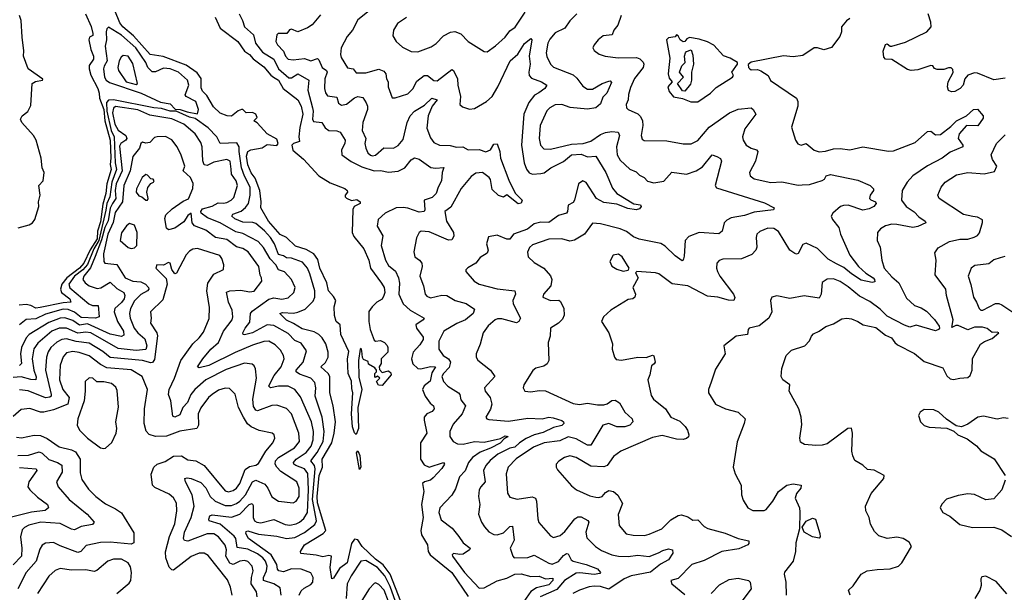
# Model space of a CAD drawing. Extents: x 1954678 to 2060275, y 904822 to 1016299.
# Tile 190 of 256: x 1969136 to 1975220, y 968303 to 971839. Entities that reach past the tile are written whole.
import ezdxf

# ---------------------------------------------------------------- set-up
doc = ezdxf.new("R2010")
doc.units = 0

msp = doc.modelspace()

# ---------------------------------------------------------------- linework, layer by layer
at = {"layer": '0CON20XD'}
for points in [[(1970342.5, 971855), (1970375, 971787.1), (1970483.1, 971705), (1970524.3, 971644.3), (1970555, 971625.3), (1970578.3, 971598.3), (1970645, 971547.5), (1970687.1, 971497.1), (1970704.6, 971484.6), (1970735.5, 971465), (1970764.2, 971414.2), (1970855, 971344.1), (1970875, 971305.6), (1970884.8, 971255), (1970866.8, 971173.2), (1970860.2, 971115), (1970863.8, 971086.2), (1970826.9, 971075), (1970817.3, 971065), (1970823.5, 971033.5), (1970888.9, 970978.9), (1970984.2, 970875), (1971055, 970831.8), (1971145, 970796), (1971158.6, 970785), (1971160.8, 970775), (1971146.7, 970755), (1971146.7, 970745), (1971155, 970736.7), (1971185, 970723.3), (1971219.3, 970729.3), (1971240, 970715), (1971240, 970705), (1971202.5, 970685), (1971193.9, 970666.1), (1971190, 970525), (1971200.3, 970500.3), (1971261.1, 970425), (1971292.7, 970355), (1971304, 970304), (1971371.5, 970211.5), (1971386.9, 970185), (1971391.2, 970155), (1971386.2, 970135), (1971375, 970112.5), (1971342.5, 970095), (1971313.6, 970066.4), (1971293.9, 970036.1), (1971293.3, 969975), (1971301.2, 969925), (1971325, 969860), (1971335, 969853.3), (1971365, 969857.5), (1971390, 969845), (1971407, 969827), (1971410, 969815), (1971410, 969785), (1971370, 969745), (1971370, 969715), (1971357.5, 969695), (1971358.3, 969678.3), (1971375, 969660), (1971415, 969670), (1971428.9, 969658.9), (1971430.8, 969645), (1971375, 969580), (1971351.7, 969581.7), (1971340, 969605), (1971360, 969625), (1971347, 969637), (1971335, 969630), (1971330, 969635), (1971330, 969655), (1971340, 969665), (1971340, 969675), (1971329.3, 969689.3), (1971291.7, 969711.7), (1971288.3, 969728.3), (1971260.7, 969740.7), (1971253.3, 969753.3), (1971250, 969795), (1971245, 969810), (1971240, 969805), (1971230, 969735), (1971232.1, 969632.1), (1971249.5, 969555), (1971225.4, 969444.6), (1971228.5, 969315), (1971215, 969277.5), (1971205, 969287.5), (1971192.2, 969325), (1971186.2, 969405), (1971194.3, 969535), (1971188.8, 969561.2), (1971185, 969607.5), (1971164.4, 969654.4), (1971160.9, 969745), (1971169.3, 969789.3), (1971119.2, 969895), (1971116.2, 969955), (1971091.2, 969975), (1971081.7, 970011.7), (1971078.9, 970065), (1971088.6, 970105), (1971075, 970130), (1971044.1, 970164.1), (1971033.6, 970215), (1970991.2, 970305), (1970978.4, 970358.4), (1970952.3, 970392.3), (1970905, 970420.8), (1970840.4, 970440.4), (1970785, 970494), (1970745, 970512.7), (1970672.9, 970595), (1970625, 970677.5), (1970628.6, 970715), (1970619.5, 970785), (1970589.8, 970859.8), (1970565, 970894.6), (1970545, 970943.8), (1970536.7, 970996.7), (1970544.8, 971025), (1970563.3, 971035), (1970633, 971047), (1970665, 971067.8), (1970725, 971062.7), (1970732.7, 971075), (1970725, 971101.6), (1970664.5, 971134.5), (1970602.1, 971202.1), (1970582.5, 971215), (1970603.1, 971235), (1970595.4, 971255), (1970575, 971266.7), (1970535, 971264.5), (1970515, 971284.3), (1970505.6, 971285.6), (1970485, 971276.4), (1970445, 971243.3), (1970418, 971245), (1970375, 971262.9), (1970332.2, 971302.2), (1970292.2, 971372.2), (1970265, 971398.7), (1970257.8, 971417.8), (1970256.7, 971476.7), (1970231.8, 971511.8), (1970165, 971557.9), (1970021.4, 971611.4), (1969942, 971625), (1969839.4, 971739.4), (1969772.7, 971795), (1969755, 971819.7), (1969692.5, 971975)], [(1969125.3, 970554.7), (1969195, 970573.3), (1969215.8, 970585), (1969230, 970605), (1969253.1, 970685), (1969252.5, 970715), (1969262.2, 970755), (1969253.6, 970815), (1969280, 970845), (1969287.1, 970895), (1969275.5, 970925), (1969267.8, 970985), (1969237.3, 971095), (1969221.1, 971125), (1969149.4, 971205), (1969141.4, 971225), (1969151.9, 971245), (1969186.7, 971273.3), (1969205, 971308.8), (1969211.8, 971445), (1969232.8, 971457.2), (1969277.5, 971465), (1969278, 971472), (1969187.4, 971535), (1969159.6, 971615), (1969162.2, 971647.7), (1969151.7, 971731.7), (1969144.3, 971835), (1969135.3, 971865)], [(1969541.8, 971875), (1969577.4, 971797.4), (1969587.8, 971755), (1969588.5, 971741.5), (1969568, 971732), (1969563.3, 971715), (1969574.8, 971655), (1969591.9, 971615), (1969592.1, 971595), (1969565, 971555.6), (1969565.2, 971535), (1969575, 971497.1), (1969617.9, 971415), (1969626, 971385)], [(1970490.8, 971875), (1970513.3, 971835), (1970524.6, 971795), (1970579.7, 971745), (1970592.5, 971695), (1970635, 971639.5), (1970705.3, 971595.3), (1970733.9, 971535), (1970799.5, 971479.5), (1970815, 971479.5), (1970855, 971505.5), (1970922.9, 971465), (1970915.6, 971405), (1970944.8, 971295), (1970948.9, 971275), (1970944.3, 971225), (1970950.8, 971210.8), (1971003.5, 971203.5), (1971022.2, 971172.2), (1971045, 971154.6), (1971095, 971152.7), (1971115.2, 971145.2), (1971145.9, 971095), (1971144.6, 971075), (1971123.8, 971035), (1971125.3, 971005), (1971183.2, 970963.2), (1971250.7, 970930.7), (1971325, 970906.3), (1971365, 970908.2), (1971415, 970898.2), (1971475, 970903.5), (1971515, 970924.3), (1971555, 970973.8), (1971575, 970986), (1971605, 970977.1), (1971676.1, 970926.1), (1971705, 970921.5), (1971756.2, 970926.2), (1971746.8, 970895), (1971742.3, 970845), (1971721.1, 970805), (1971709.1, 970765), (1971685, 970742), (1971635.6, 970724.4), (1971639.4, 970665), (1971635, 970654), (1971605, 970651.3), (1971535, 970675.9), (1971505, 970679.8)], [(1970995, 971868.8), (1970942.7, 971807.3), (1970915, 971788.5), (1970855, 971764.5), (1970815, 971781.1), (1970802.9, 971777.1), (1970785.5, 971754.5), (1970733.3, 971755), (1970724.3, 971745), (1970718.9, 971705), (1970727.8, 971685), (1970765, 971645.6), (1970778.4, 971615), (1970795, 971595.4), (1970825, 971590.5), (1970895, 971599.6), (1970935, 971584.5), (1970975, 971598.8), (1970985, 971591.2), (1971003.7, 971545), (1971031.4, 971525), (1971034.8, 971514.8)], [(1971294.3, 971895), (1971225, 971837.8), (1971192.9, 971775), (1971158.5, 971735), (1971121.2, 971665), (1971117.9, 971625), (1971122.5, 971605), (1971161.1, 971541.1), (1971195.5, 971535.5), (1971215, 971511.4), (1971275, 971510.5), (1971355, 971533.1), (1971385, 971521.9), (1971397.3, 971505), (1971401.8, 971475), (1971412.7, 971455), (1971412.2, 971425), (1971437.3, 971357.3), (1971455, 971355.8), (1971535, 971382.5)], [(1971525, 971853.3), (1971469.2, 971815), (1971444.6, 971775.4), (1971440.7, 971740.7), (1971462.5, 971705), (1971500.6, 971670.6), (1971555, 971642.5), (1971595, 971641.9), (1971678.3, 971671.7), (1971708.2, 971691.8), (1971755, 971740), (1971796.8, 971763.2), (1971825, 971767.1), (1971862.2, 971752.2), (1971907.5, 971705), (1972005, 971644), (1972025, 971640), (1972075, 971677.1), (1972135, 971732.2), (1972165, 971770.9), (1972196.4, 971793.6), (1972258.7, 971885)], [(1972578.9, 971875), (1972535, 971831.5), (1972505, 971787.5), (1972445, 971758.2), (1972411.3, 971718.7), (1972400, 971695), (1972388.4, 971635), (1972392.7, 971612.7), (1972415.3, 971565.3), (1972435, 971546.7), (1972555, 971498.1), (1972578.5, 971478.5), (1972615, 971428.1), (1972645, 971410.5), (1972675, 971409.6), (1972735, 971445.8), (1972775, 971459.6), (1972785, 971461.9), (1972791.5, 971451.5), (1972763.6, 971386.4), (1972738.9, 971361.1), (1972725, 971319.2), (1972694.9, 971295.1), (1972645, 971287.2), (1972537.8, 971297.8), (1972485, 971315.2), (1972445, 971313.6), (1972410.5, 971295), (1972393.1, 971276.9), (1972350.8, 971185), (1972346, 971106), (1972354.6, 971065), (1972375, 971041.5), (1972415, 971039.6), (1972545, 971070.6), (1972618, 971075), (1972665, 971089.7), (1972725, 971130), (1972755, 971143.1), (1972795, 971148.4), (1972834, 971144), (1972841.8, 971125), (1972822.8, 971055), (1972827.9, 971005), (1972845, 970971.4), (1972905, 970916.9), (1972945, 970899.1), (1972965, 970880), (1972994.5, 970864.5), (1973015, 970842.2), (1973055, 970831.5), (1973115, 970841.4), (1973165, 970898.5), (1973255, 970886.2), (1973315, 970905.3), (1973355, 970930.9), (1973415, 971003.8), (1973444.3, 970994.3), (1973465, 970981.4), (1973472.2, 970965), (1973432.9, 970815), (1973440.4, 970800.4), (1973738.3, 970708.3), (1973797.3, 970677.3), (1973793.8, 970665), (1973675, 970650.9), (1973615, 970629.1), (1973532.5, 970615), (1973505, 970600.9), (1973489.5, 970585), (1973477.2, 970532.8), (1973455, 970516.9), (1973335, 970526), (1973269.5, 970500.5), (1973247.9, 970475), (1973241.7, 970378.3), (1973235.6, 970354.4), (1973229.2, 970350.8), (1973185, 970381.8), (1973125, 970441.2), (1973097.7, 970457.7), (1972963.3, 970483.3), (1972928.2, 970498.2), (1972885, 970531.4), (1972845, 970547.1), (1972725, 970578.6), (1972675, 970582.5), (1972625.8, 970514.2), (1972563.3, 970476.7), (1972535, 970472.1), (1972485, 970486.4), (1972405, 970483.3), (1972305, 970448.8), (1972285, 970431.4), (1972273.2, 970403.2), (1972276.9, 970375), (1972315, 970340.4), (1972374, 970305), (1972415, 970258), (1972424.3, 970235), (1972416.9, 970195), (1972372.9, 970145), (1972368, 970125), (1972415, 970105.7), (1972468, 970108), (1972478.3, 970098.3), (1972498.6, 970055), (1972499.1, 970015), (1972490.2, 969989.8), (1972465, 969964.4), (1972415.8, 969934.2), (1972414.4, 969885), (1972400.4, 969845), (1972406.2, 969735), (1972395, 969713.3), (1972375, 969698.8), (1972325, 969688), (1972306.6, 969673.4), (1972250.8, 969585), (1972246.2, 969565), (1972255.9, 969545.9), (1972295, 969540), (1972345, 969549.4), (1972385, 969546.9), (1972555, 969468.5), (1972595, 969462.3), (1972645, 969471.5), (1972705, 969460.2), (1972745, 969461.6), (1972765, 969466.8), (1972795, 969487.5), (1972815, 969490), (1972842.4, 969472.4), (1972875.5, 969415.5), (1972921.1, 969375), (1972924.6, 969355), (1972906.2, 969335), (1972875, 969324.8), (1972825.6, 969325.6), (1972775, 969345.2), (1972739.2, 969335), (1972665, 969211.2), (1972645, 969212.5), (1972575, 969250.8), (1972525, 969263.7), (1972472.2, 969237.8), (1972375.7, 969225.7), (1972311.2, 969198.8), (1972203.5, 969126.5), (1972153.9, 969075), (1972142.5, 969035), (1972150.6, 968915), (1972165, 968890), (1972208.7, 968878.7), (1972302.4, 968892.4), (1972322.5, 968885), (1972329.6, 968865), (1972336.8, 968756.8), (1972343.3, 968733.3), (1972415, 968650.8), (1972435, 968641.8), (1972475, 968652.7), (1972505, 968677.7), (1972565, 968756.7), (1972585, 968768.4), (1972605, 968768.2), (1972645.5, 968745.5), (1972651.4, 968735), (1972633.8, 968675), (1972640, 968640), (1972694.4, 968585), (1972731.5, 968561.5), (1972795.4, 968534.6), (1972835, 968526.3), (1972895.8, 968524.2), (1972955, 968532.4), (1973024.7, 968524.7), (1973082.8, 968547.2), (1973108.7, 968561.3), (1973145, 968570.4), (1973169.5, 968565), (1973172.2, 968545), (1973145, 968503.3), (1973095, 968476.5), (1973032.5, 968427.5), (1972914.4, 968405), (1972870.5, 968385), (1972775, 968322.3), (1972725, 968338.1), (1972685, 968340.8), (1972655, 968336.8), (1972595, 968316.1), (1972553.3, 968295)], [(1972852.2, 971865), (1972831.9, 971805), (1972807.1, 971775), (1972795.6, 971745), (1972740, 971740), (1972710, 971715), (1972686, 971685), (1972678, 971665), (1972685, 971650), (1972717, 971627), (1972753.2, 971613.2), (1972834, 971604), (1972945.9, 971605.9), (1972968.1, 971598.1), (1972988, 971578), (1972992.4, 971565), (1972988.1, 971545), (1972935, 971475.6), (1972909.6, 971420.4), (1972897.5, 971377.5), (1972895.6, 971345), (1972883.1, 971315), (1972885.7, 971295), (1972895, 971285.7), (1972955, 971257.5), (1972972.5, 971242.5), (1972984.2, 971215), (1972986.7, 971185), (1972976.4, 971125), (1972982.1, 971102.1), (1972995, 971092.5), (1973135, 971091.1), (1973235, 971073.6), (1973285, 971071.8), (1973325, 971093.8), (1973396.2, 971175), (1973520.6, 971265), (1973575, 971286.2), (1973655, 971294.4), (1973668.1, 971285), (1973684.2, 971255), (1973615.5, 971165), (1973602.7, 971115), (1973606.7, 971095), (1973624.4, 971065), (1973655.3, 971045.3), (1973687.5, 971035), (1973697.1, 971025), (1973682.7, 970965), (1973645.8, 970895), (1973648.8, 970875), (1973675, 970857.5), (1973776.4, 970833.6), (1973845, 970837.9), (1973945, 970817.5), (1973971.5, 970818.5), (1974015, 970821.1), (1974094.7, 970845.3), (1974109.4, 970855), (1974118.6, 970875), (1974145, 970882.5), (1974315, 970848.3), (1974390.9, 970815), (1974412.3, 970795), (1974412.1, 970785), (1974391.4, 970755), (1974387.5, 970735), (1974395, 970726), (1974424.7, 970714.7), (1974427.7, 970705), (1974413.2, 970685), (1974385, 970670.8), (1974345, 970664), (1974255, 970693.8), (1974225, 970692.7), (1974207.5, 970685), (1974160, 970645), (1974150.8, 970625), (1974158.8, 970605), (1974196.7, 970556.7), (1974207.5, 970515), (1974264.6, 970385), (1974319.6, 970315), (1974363.6, 970273.6), (1974410.3, 970245), (1974418.4, 970235), (1974419.7, 970220.3), (1974402.9, 970217.1), (1974335, 970231.3), (1974275, 970269.5), (1974228.4, 970308.4), (1974182.1, 970332.1), (1974130.7, 970360.7), (1974065.8, 970425.8), (1973995, 970459.1), (1973975, 970450.8), (1973945, 970396), (1973935, 970391.4), (1973925, 970395.6), (1973894.6, 970415), (1973825, 970531.5), (1973795, 970548.9), (1973757.8, 970552.2), (1973709.4, 970530.6), (1973690.6, 970515), (1973685.7, 970495), (1973691.4, 970435), (1973684.3, 970415), (1973660.6, 970389.4), (1973595, 970362.1), (1973479.4, 970360.6), (1973458.3, 970351.7), (1973443.5, 970336.5), (1973441.1, 970305), (1973446.7, 970285), (1973461.8, 970255), (1973547.2, 970145), (1973555.4, 970124.6), (1973548.8, 970105), (1973515, 970106.6), (1973450, 970125), (1973385, 970131.2), (1973265, 970195.4), (1973167.4, 970207.4)], [(1975225, 971479.2), (1975155, 971467.8), (1975055, 971509.4), (1975035, 971510.5), (1974993.3, 971496.7), (1974976.1, 971473.9), (1974965.8, 971435.8), (1974946, 971415), (1974913.2, 971396.8), (1974893.2, 971393.2), (1974875, 971401.2), (1974868.1, 971425), (1974871.9, 971455), (1974903.9, 971513.9), (1974901.7, 971531.7), (1974891.7, 971541.7), (1974875, 971542), (1974845, 971530.8), (1974805, 971531.1), (1974788.8, 971538.8), (1974777.5, 971555), (1974765.9, 971555.9), (1974685, 971528.8), (1974645, 971526.2), (1974622.3, 971532.3), (1974525, 971593.3), (1974485, 971596.2), (1974475, 971607.5), (1974471.1, 971645), (1974485, 971686.2), (1974495, 971690), (1974515, 971676.7), (1974525, 971676.7), (1974609.5, 971700.5), (1974740, 971765), (1974767.1, 971795), (1974765.6, 971825), (1974749.4, 971875)], [(1974265, 971847.5), (1974245, 971832.5), (1974214, 971796), (1974213.3, 971765), (1974203.6, 971736.4), (1974151.7, 971668.3), (1974105, 971653.3), (1974065, 971665.8), (1974045, 971665.6), (1973975, 971617.5), (1973915, 971610.8), (1973855.8, 971615.8), (1973655, 971578), (1973637, 971563), (1973638.8, 971545), (1973646.7, 971535), (1973655, 971530), (1973695, 971531.2), (1973715, 971523.8), (1973760, 971495), (1973775, 971463.8), (1973935, 971353.8), (1973942.9, 971335), (1973944.2, 971305.8), (1973904.2, 971175), (1973929.4, 971095), (1973943, 971073), (1973965, 971063.8), (1973995, 971075.5), (1974045, 971034.4), (1974075, 971024.2), (1974115, 971027.1), (1974165, 971042.5), (1974205.4, 971044.6), (1974265, 971035.6), (1974346.3, 971053.7), (1974505, 971026.7), (1974535, 971028.5), (1974669.4, 971080.6), (1974745, 971149.4), (1974765, 971150.8), (1974795, 971128.5), (1974825, 971131.2), (1974889.9, 971180.1), (1974924.4, 971215), (1974985, 971244.6), (1975030, 971285), (1975055, 971287.1), (1975090, 971245), (1975089.7, 971230.3), (1975055.2, 971184.8), (1974985, 971185.3), (1974941.6, 971135), (1974934.6, 971105), (1974964.2, 971065), (1974963.8, 971055), (1974885, 971020.9), (1974835, 970984.1), (1974745, 970936.8), (1974654.6, 970875), (1974618.8, 970835), (1974587.5, 970785), (1974584, 970725), (1974613.8, 970685), (1974663.1, 970653.1), (1974692.3, 970622.3), (1974730, 970595), (1974734.2, 970585), (1974685, 970561.9), (1974655, 970555.7), (1974554.7, 970575.3), (1974524.1, 970575.9), (1974485, 970566.4), (1974455, 970548.1), (1974435.6, 970525), (1974434.4, 970475), (1974452.5, 970435), (1974462.7, 970355), (1974477.8, 970305), (1974525, 970250.8), (1974568.8, 970215), (1974615, 970119.5), (1974664.3, 970074.3), (1974705, 970060), (1974738.6, 970038.6), (1974788.5, 969988.5), (1974817.5, 969947.5), (1974820, 969935), (1974813.5, 969925), (1974795, 969917.3), (1974675, 969952.1), (1974635, 969940.8), (1974602.9, 969952.9), (1974495, 970009.2), (1974451.7, 970051.7), (1974389.3, 970099.3), (1974325, 970131.7), (1974255, 970190.4), (1974205, 970222.5), (1974165, 970239.4), (1974125, 970237.8), (1974094.6, 970215.4), (1974087.9, 970145), (1974075, 970120), (1973983.6, 970133.6), (1973895, 970116.7), (1973815, 970134.3), (1973783.8, 970125), (1973774.3, 970105), (1973783.5, 970035), (1973765, 969996.9), (1973705, 969948.5), (1973643.8, 969935), (1973636.2, 969925), (1973632.5, 969895), (1973562.5, 969885), (1973486.7, 969825), (1973494, 969775), (1973435, 969680), (1973409.3, 969600.7), (1973391.4, 969555), (1973392.5, 969535), (1973434.2, 969465), (1973496.2, 969436.2), (1973575.4, 969415.4), (1973617.5, 969375), (1973612.5, 969345), (1973568.3, 969231.7), (1973544, 969075), (1973556.9, 969035), (1973593.3, 968965), (1973595.6, 968905), (1973605, 968872.5), (1973634.2, 968825), (1973665, 968807.5), (1973735, 968807.3), (1973748.2, 968815), (1973788.5, 968865), (1973825, 968925.6), (1973875, 968964.3), (1973915, 968973.6), (1973963.8, 968963.8), (1973962.5, 968945), (1973935, 968912), (1973927.5, 968885), (1973953.9, 968823.9), (1973956.9, 968796.9), (1973954.8, 968694.8), (1973931.3, 968608.7), (1973928.5, 968555), (1973914.6, 968495.4), (1973862.4, 968427.6), (1973858.6, 968415), (1973869.4, 968365), (1973871.1, 968285)], [(1970235, 971258.8), (1970239.7, 971285), (1970224.2, 971334.2), (1970164.8, 971364.8), (1970158.2, 971375), (1970181.4, 971435), (1970173.3, 971465), (1970116.2, 971515), (1970065, 971536.7), (1970025, 971540), (1969975, 971517.5), (1969955, 971517.1), (1969926.9, 971545), (1969915.9, 971575), (1969852.9, 971665), (1969765, 971743.3), (1969685, 971793.8), (1969675, 971783.3), (1969670, 971765), (1969672.5, 971715), (1969663.4, 971676.6), (1969675.5, 971584.5), (1969656.7, 971553.3), (1969653, 971535), (1969659.7, 971485), (1969669.2, 971465), (1969691.5, 971451.5), (1969885.3, 971385), (1970005, 971330), (1970065, 971319.2), (1970096.8, 971286.8), (1970127.5, 971285), (1970169.7, 971269.7), (1970235, 971258.8)], [(1973325, 971331.4), (1973405, 971385.8), (1973440, 971420), (1973540, 971485), (1973546.7, 971495), (1973536.7, 971515), (1973570, 971565), (1973570, 971575), (1973525, 971602), (1973485, 971616.2), (1973425, 971681.2), (1973385, 971702.5), (1973335, 971720), (1973275, 971730), (1973258.3, 971721.7), (1973246.2, 971703.8), (1973235, 971702), (1973216.2, 971715), (1973205, 971740), (1973195, 971746.7), (1973185.9, 971734.1), (1973145, 971728.1), (1973133.1, 971715), (1973152.1, 971602.1), (1973142, 971505), (1973149.3, 971479.3), (1973167.5, 971455), (1973141.2, 971425), (1973149.2, 971395), (1973175, 971363.8), (1973231.7, 971351.7), (1973282.4, 971332.4), (1973325, 971331.4)], [(1971535, 971382.5), (1971565, 971413.1), (1971590.4, 971459.6), (1971635, 971493.8), (1971655, 971494.7), (1971694.8, 971464.8), (1971715, 971462.4), (1971805, 971531.1), (1971816.1, 971526.1), (1971841.1, 971475), (1971843.4, 971435), (1971860, 971365), (1971856, 971315), (1971870.9, 971300.9), (1971915, 971287.1), (1971945, 971290), (1972020.8, 971335), (1972054.5, 971365), (1972090, 971425), (1972166.2, 971585), (1972213.8, 971626.2), (1972255, 971691.9), (1972295, 971723.3), (1972300, 971715), (1972284.2, 971614.2), (1972289.7, 971565), (1972280.9, 971515), (1972283.8, 971495), (1972298.2, 971478.2), (1972360, 971455), (1972392, 971435), (1972381.4, 971415), (1972343.2, 971386.8), (1972317.3, 971372.7), (1972281.8, 971328.2), (1972250.8, 971255), (1972236.5, 971065), (1972252, 970955), (1972266.3, 970916.3), (1972284.3, 970894.3), (1972303.8, 970885), (1972355, 970888.8), (1972375.6, 970894.4), (1972418.2, 970925), (1972495, 970964.3), (1972545, 971004.8), (1972605, 971009.6), (1972645, 970992.5), (1972695, 970996.7), (1972758.2, 970895), (1972799.3, 970799.3), (1972825, 970765.7), (1972931.4, 970701.4), (1972970.8, 970695), (1972975.6, 970685), (1972965, 970671.5), (1972945, 970665.5), (1972893, 970673), (1972825, 970699.2), (1972745, 970709.5), (1972700, 970735), (1972635, 970834.2), (1972615, 970844.4), (1972588.5, 970825), (1972564.7, 970725), (1972555, 970710.7), (1972525.3, 970694.7), (1972520.5, 970655), (1972514, 970645), (1972465, 970629.3), (1972405, 970587.5), (1972355, 970589.7), (1972315, 970579.3), (1972272.9, 970545), (1972186.9, 970515), (1972165, 970484.7), (1972145, 970484.7), (1972085, 970507.8), (1972031.7, 970498.3), (1972020.9, 970455), (1972030.6, 970415), (1972023.6, 970396.4), (1971980.3, 970369.7), (1971955, 970335.6), (1971905, 970307.5), (1971893.3, 970295), (1971893.3, 970285), (1971942.9, 970225), (1971975, 970205.6), (1972085, 970176.7), (1972194.4, 970164.4), (1972199.1, 970145), (1972182.1, 970105), (1972185.6, 970085), (1972229.2, 969995), (1972219.2, 969975), (1972205, 969967.1), (1972115, 969991.6), (1972087.8, 969992.2), (1972073.9, 969986.1), (1972030.9, 969949.1), (1972000, 969905), (1971981.1, 969835), (1971955.6, 969775), (1971955.7, 969755), (1971966.3, 969736.3), (1972045, 969674.4), (1972072, 969635), (1972008.2, 969565), (1972011.2, 969545), (1972041.8, 969505), (1972053.6, 969465), (1972045.4, 969434.6), (1972016, 969385), (1972021.2, 969375), (1972035, 969370.6), (1972155, 969360), (1972275, 969377.4), (1972365, 969374.2), (1972405, 969383.5), (1972431.4, 969381.4), (1972485, 969363.7), (1972496.7, 969355), (1972498, 969345), (1972485, 969333.5), (1972435, 969320), (1972369.6, 969289.6), (1972315.4, 969274.6), (1972265, 969251.7), (1972223.4, 969226.6), (1972195, 969199.8), (1972165, 969192.7), (1972091.1, 969155), (1972043.3, 969116.7), (1972015.3, 969085), (1972002.2, 969055), (1972012.7, 968985), (1971984.5, 968955), (1971974.6, 968935), (1971970.4, 968895), (1971978.2, 968845), (1971970.5, 968785), (1971989.4, 968735), (1972007.4, 968707.4), (1972035, 968676.9), (1972065, 968660.5), (1972085, 968657.3), (1972125, 968671.1), (1972165, 968708.8), (1972181.4, 968711.4), (1972190.5, 968625), (1972167.3, 968575), (1972181.9, 968525), (1972191.2, 968515), (1972275, 968517.7), (1972315, 968531.5), (1972405, 968482.3), (1972425, 968477.5), (1972465, 968493.9), (1972495, 968529.2), (1972515, 968542.3), (1972525, 968541.1), (1972544, 968504), (1972555.8, 968495), (1972635.5, 968475.5), (1972705, 968446.9), (1972724.2, 968425), (1972721.2, 968418.8), (1972685, 968412.7), (1972596.6, 968423.4), (1972575, 968420.2), (1972501.1, 968375), (1972455, 968319.8), (1972351.4, 968275)], [(1969855, 971438.9), (1969864.4, 971445), (1969835, 971568.9), (1969805, 971613.2), (1969775, 971618.9), (1969762, 971608), (1969751.1, 971585), (1969742.9, 971545), (1969746.3, 971525), (1969793.8, 971455), (1969855, 971438.9)], [(1973245, 971397.5), (1973230.7, 971400.7), (1973200, 971445), (1973237.5, 971485), (1973212.5, 971515), (1973227.5, 971555), (1973246.7, 971575), (1973244.2, 971615), (1973250, 971635), (1973256.7, 971643.3), (1973285, 971652.5), (1973295, 971620), (1973300, 971565), (1973285.8, 971515), (1973287.5, 971465), (1973279.7, 971440.3), (1973245, 971397.5)], [(1971034.8, 971514.8), (1971021.3, 971475), (1971018.9, 971415), (1971025, 971386.7), (1971038.3, 971368.3), (1971095, 971360), (1971105, 971324.4), (1971125, 971311.5), (1971155, 971316.8), (1971205, 971355.9), (1971225, 971364.2), (1971255, 971358.2), (1971276.8, 971325), (1971285.2, 971305), (1971285.3, 971285), (1971255.4, 971205), (1971251.8, 971155), (1971274.6, 971105), (1971268.9, 971075), (1971274.4, 971045), (1971287.7, 971017.7), (1971303.3, 971003.3), (1971315, 970998.5), (1971335, 971002.3), (1971385, 971048.2), (1971445, 971045.4), (1971475, 971062.5), (1971505, 971100), (1971529.8, 971205), (1971548.6, 971245), (1971575, 971274.6), (1971637.7, 971312.3), (1971683.3, 971355), (1971715.7, 971345), (1971685.2, 971304.8), (1971660.3, 971245), (1971651.3, 971168.7), (1971675, 971109.1), (1971695, 971081.5), (1971728.8, 971065), (1971795, 971061.4), (1971835, 971052.3), (1971874.7, 971054.7), (1971906.2, 971035), (1971975, 971037.3), (1972015, 971023.9), (1972045, 971035.6), (1972065, 971070.6), (1972085, 971072.5), (1972103.1, 971025), (1972107.1, 970985), (1972157.4, 970847.4), (1972197.4, 970767.4), (1972241.2, 970725), (1972235, 970706.7), (1972215, 970701.2), (1972145, 970757.5), (1972125, 970743.3), (1972095, 970754.3), (1972055, 970791.2), (1972045, 970852.5), (1972035.8, 970865), (1971996.2, 970896.2), (1971955, 970892.2), (1971925, 970870.8), (1971862.7, 970797.3), (1971799, 970681), (1971762.1, 970655), (1971772.7, 970595), (1971816.1, 970525), (1971817.9, 970502.1), (1971805, 970478.9), (1971785, 970477.6), (1971665, 970528.9), (1971615.7, 970534.3), (1971604, 970525), (1971587.9, 970492.1), (1971571.5, 970405), (1971577.5, 970375), (1971605.6, 970355), (1971621.2, 970335), (1971622.9, 970315), (1971607.5, 970255), (1971630.8, 970195), (1971640.6, 970145), (1971650.9, 970130.9), (1971675, 970121.1), (1971745, 970137.7), (1971775, 970135.4), (1971826, 970106), (1971895, 970085.6), (1971945, 970052.5), (1971937.1, 970025), (1971889.6, 969985), (1971837.5, 969962.5), (1971755.7, 969915), (1971725.7, 969854.3), (1971724.7, 969804.7), (1971753.2, 969765), (1971785.4, 969745), (1971797.2, 969725), (1971789.6, 969690.4), (1971754.1, 969655), (1971743.8, 969635), (1971754.8, 969604.8), (1971780.9, 969575), (1971847.1, 969535), (1971855.7, 969525), (1971862.1, 969492.1), (1971889.5, 969455), (1971870, 969405), (1971815, 969341.5), (1971793.7, 969295), (1971794.1, 969265), (1971814.8, 969234.8), (1971840.5, 969220.5), (1971875, 969218.3), (1971945.8, 969234.2), (1972005, 969230.2), (1972107.5, 969252.5), (1972135, 969268.8), (1972153.8, 969265), (1972128.6, 969251.4), (1972105, 969224.3), (1972045, 969192.6), (1971981.7, 969168.3), (1971933.9, 969135), (1971908.2, 969105), (1971887.4, 969052.6), (1971853.3, 969016.7), (1971828.3, 968941.7), (1971806.7, 968903.3), (1971731.1, 968825), (1971724.7, 968795), (1971740.1, 968750.1), (1971808.4, 968698.4), (1971848.1, 968648.1), (1971875, 968609.1), (1971920, 968575), (1971914.2, 968565), (1971875, 968538.8), (1971855, 968535.4), (1971816.9, 968543.1), (1971807.5, 968535), (1971810.6, 968525), (1971885, 968424.5), (1971975, 968328.2), (1972005, 968329.5), (1972085, 968374.4), (1972145, 968390.4), (1972195, 968414.8), (1972235, 968417.2), (1972295, 968400.8), (1972345, 968402.1), (1972385, 968385.2), (1972430.7, 968390.7), (1972430.9, 968375), (1972405, 968348.4), (1972329.7, 968330.3), (1972293.1, 968306.9), (1972249.8, 968245)], [(1969626, 971385), (1969627.8, 971355), (1969654.9, 971285), (1969662.4, 971215), (1969695, 971094.6), (1969699.7, 970985), (1969695.2, 970945), (1969700.7, 970915), (1969673.3, 970825), (1969667.9, 970765), (1969649, 970701), (1969635, 970591.2), (1969617.1, 970532.9), (1969613.6, 970485), (1969571, 970419), (1969532.4, 970335), (1969504.2, 970305), (1969425.9, 970245), (1969395.5, 970205), (1969388.3, 970175), (1969393.6, 970155), (1969445.9, 970115), (1969452.1, 970095), (1969405, 970091.1), (1969262.4, 970062.4), (1969235, 970056.9), (1969205, 970074.8), (1969175, 970080.9), (1969133.4, 970076.6)], [(1971490.9, 968245), (1971424.4, 968415), (1971381.8, 968471.8), (1971335, 968507.2), (1971252.4, 968585), (1971225, 968626.7), (1971205, 968630), (1971185.3, 968605), (1971158.8, 968485), (1971110.8, 968449.2), (1971075, 968390), (1971065, 968386.2), (1971054.8, 968455), (1971062.5, 968525), (1971045, 968531.1), (1971008.4, 968521.6), (1970967.6, 968532.4), (1970872.9, 968542.9), (1970870, 968555), (1970896.2, 968595), (1971011.5, 968665), (1971026.4, 968685), (1970975.1, 968855), (1970973.2, 968895), (1970987.1, 969025), (1971006, 969075), (1971005.1, 969125), (1971064, 969225), (1971079.1, 969285), (1971086.9, 969355), (1971072.8, 969455), (1971051.1, 969535), (1971051.2, 969635), (1971042, 969655), (1970995.8, 969695), (1971025, 969722.9), (1971041.4, 969755), (1971041.9, 969785), (1971027.4, 969837.4), (1971005.4, 969875), (1970985, 969895.8), (1970955, 969911.1), (1970880.9, 969930.9), (1970828, 969962), (1970785, 969984.3), (1970742.5, 970025), (1970759.2, 970030.8), (1970827.3, 970027.3), (1970855, 970032), (1970898.8, 970051.2), (1970949.3, 970100.8), (1970959.7, 970125), (1970958.3, 970165), (1970929, 970269), (1970915, 970305.5), (1970882.2, 970342.2), (1970815, 970365.6), (1970785, 970368.5), (1970765, 970381), (1970735, 970388.4), (1970709.6, 970455), (1970685, 970493.2), (1970648.3, 970535), (1970595, 970580.2), (1970576.9, 970586.9), (1970515, 970589), (1970465, 970608.6), (1970446.4, 970625), (1970452.3, 970637.7), (1970503.2, 970656.8), (1970531.3, 970678.7), (1970550.2, 970705), (1970559.5, 970755), (1970559.9, 970805), (1970523.9, 970873.9), (1970506.4, 970925), (1970491.9, 971025), (1970492.7, 971055), (1970478.3, 971078.3), (1970375, 971075.7), (1970353.5, 971115), (1970301, 971171), (1970220, 971230), (1970185, 971237.5), (1970103.5, 971273.5), (1970065, 971274.3), (1970011.2, 971291.2), (1969965, 971294.9), (1969715, 971343.6), (1969685, 971343.4), (1969672.4, 971327.6), (1969674.5, 971275), (1969700.9, 971155), (1969719.1, 971115), (1969724.8, 970955), (1969733.4, 970915), (1969704.1, 970835), (1969692.9, 970745), (1969675, 970704.4), (1969666.9, 970663.1), (1969625, 970475), (1969594.7, 970425), (1969555, 970327), (1969526.3, 970293.7), (1969474.7, 970255), (1969439.8, 970205), (1969445, 970184.2), (1969563.5, 970083.5), (1969585, 970075.2), (1969620.5, 970075), (1969626.9, 970005), (1969603.2, 969996.8), (1969515, 970000.9), (1969475, 970033.7), (1969435, 970048.5), (1969405, 970051.3), (1969295, 970020), (1969235, 969992.4), (1969175, 969986.8), (1969135.1, 969954.9)], [(1970861.6, 968285), (1970875, 968311.6), (1970892.4, 968327.6), (1970935, 968350), (1970946.4, 968365), (1970948.8, 968395), (1970935, 968422.2), (1970875, 968445.2), (1970815, 968447.1), (1970765, 968428.5), (1970737.1, 968435), (1970728.2, 968445), (1970723.5, 968475), (1970689.7, 968535), (1970549.2, 968635), (1970532.2, 968665), (1970535, 968678.9), (1970545, 968682.4), (1970611.7, 968661.7), (1970725, 968650), (1970785, 968635.2), (1970835, 968641.3), (1970895, 968672.1), (1970958.5, 968721.5), (1970968.9, 968745), (1970959.3, 968799.3), (1970945.9, 968875), (1970961.8, 969065), (1970957.6, 969085), (1970935.2, 969115), (1970973.3, 969166.7), (1971011.7, 969235), (1971017.8, 969295), (1971004.8, 969385), (1970962.2, 969515), (1970964.7, 969565), (1970958.5, 969598.5), (1970934.4, 969625), (1970865, 969650.7), (1970844, 969665), (1970843.1, 969675), (1970886.3, 969725), (1970908.1, 969795), (1970875, 969840.8), (1970835, 969857.9), (1970795, 969901.7), (1970705, 969951.6), (1970665, 969954.8), (1970575, 969904.7), (1970525, 969892.9), (1970515.7, 969895.7), (1970513.5, 969905), (1970529.1, 969935), (1970558.1, 969971.9), (1970562.5, 970025), (1970571.2, 970038.8), (1970675, 970112.3), (1970705, 970121.4), (1970755, 970112.9), (1970795, 970121.1), (1970829.4, 970155), (1970837.7, 970185), (1970815.4, 970235), (1970772.4, 970282.4), (1970735, 970295.4), (1970717.8, 970325), (1970683, 970363), (1970642.4, 970432.4), (1970609.6, 970469.6), (1970515, 970518.1), (1970470.2, 970530.2), (1970375, 970584), (1970296.4, 970615), (1970257.5, 970645), (1970255.3, 970655), (1970265, 970670.8), (1970325, 970686.7), (1970361.9, 970708.1), (1970395, 970705.6), (1970415, 970711), (1970442.3, 970725), (1970458.7, 970741.3), (1970482.4, 970815), (1970473, 970845), (1970444.8, 970885), (1970443.2, 970916.8), (1970436.6, 970965), (1970415, 970975.8), (1970335, 970958.8), (1970295, 970938.5), (1970275, 970942.9), (1970266.9, 970966.9), (1970262.8, 971055), (1970255, 971081.4), (1970219.3, 971135), (1970150.3, 971195), (1970075, 971228), (1969938.9, 971248.9), (1969865, 971282.5), (1969727.1, 971302.9), (1969715, 971292.8), (1969708.7, 971265), (1969724.3, 971194.3), (1969745, 971157.6), (1969791.2, 971125), (1969797.9, 971105), (1969792, 971095), (1969760.7, 971075), (1969752.6, 971057.4), (1969768, 970905), (1969731.6, 970825), (1969725.1, 970785), (1969730.3, 970735), (1969709.5, 970705)], [(1974267.5, 968285), (1974257.5, 968315), (1974285, 968342.5), (1974336.1, 968413.9), (1974372.5, 968435), (1974434.5, 968444.5), (1974515, 968446.9), (1974565.3, 968464.7), (1974585.5, 968485), (1974646.9, 968585), (1974631.7, 968611.7), (1974594.6, 968634.6), (1974555, 968642.9), (1974495, 968636), (1974445, 968651.8), (1974417.3, 968677.3), (1974393.5, 968723.5), (1974383.8, 968765), (1974363.2, 968805), (1974362.8, 968835), (1974396.6, 968913.4), (1974476.2, 969005), (1974476.7, 969025), (1974415, 969057.5), (1974375, 969060.8), (1974345, 969088), (1974297, 969117), (1974282.9, 969145), (1974277.1, 969175), (1974280.8, 969285), (1974275, 969316.7), (1974253.3, 969315), (1974125, 969219.4), (1974095, 969210.6), (1974055, 969208.6), (1973985, 969216.2), (1973960.8, 969230.8), (1973956.2, 969255), (1973968.3, 969338.3), (1973963.8, 969385), (1973950, 969435), (1973890, 969545), (1973894, 969585), (1973851.2, 969615), (1973840, 969635), (1973845.8, 969684.2), (1973871.4, 969765), (1973905, 969798), (1973986.2, 969825), (1974016, 969855), (1974027.5, 969885), (1974040.2, 969899.8), (1974076.2, 969915), (1974116.4, 969943.6), (1974165, 969960.5), (1974215, 969991.4), (1974245.8, 969995.8), (1974275, 969991.2), (1974315, 969975.8), (1974347.5, 969955), (1974425, 969937.5), (1974485, 969890.5), (1974522, 969875), (1974542.5, 969845), (1974560.5, 969830.5), (1974665, 969777.3), (1974725, 969728.9), (1974839.5, 969689.5), (1974865, 969640.8), (1974885, 969621.5), (1974905, 969617.8), (1974944.5, 969625.5), (1974995, 969630), (1975008.7, 969641.3), (1975020, 969675), (1975023, 969747), (1975073.3, 969835), (1975098.2, 969851.8), (1975145, 969870), (1975186, 969905), (1975175, 969910), (1975145, 969908), (1975112.8, 969932.8), (1975085, 969940), (1975035, 969940), (1974995, 969923.3), (1974935, 969950.4), (1974919.7, 969950.3), (1974895, 969937.5), (1974904.6, 969985.4), (1974862.9, 970135), (1974858.2, 970175), (1974793.4, 970263.4), (1974798.6, 970355), (1974791.2, 970398.8), (1974810.3, 970429.7), (1974881.5, 970468.5), (1974945, 970484.1), (1974995, 970483.6), (1975034, 970496), (1975053.4, 970506.6), (1975067, 970523), (1975085.8, 970585.8), (1975084.3, 970604.3), (1975055, 970619.6), (1975025.5, 970624.5), (1974966.8, 970636.8), (1974817.5, 970735), (1974809.5, 970755), (1974830, 970805), (1974854.2, 970835), (1974925, 970881.4), (1974995, 970896.4), (1975095, 970886.4), (1975158.1, 970901.9), (1975173.3, 970935), (1975146.4, 970975), (1975138.5, 971005), (1975172.1, 971075), (1975225, 971127.3)], [(1970751.2, 968285), (1970745, 968330.6), (1970705, 968355.8), (1970642.4, 968375), (1970642, 968395), (1970660.2, 968435), (1970664, 968465), (1970654.8, 968495), (1970637.4, 968515), (1970605, 968539.5), (1970545, 968568.4), (1970480.1, 968580.1), (1970470.2, 968635), (1970460.2, 968650.2), (1970373.8, 968723.8), (1970306.2, 968745), (1970303.5, 968753.5), (1970310.6, 968775), (1970325, 968780.4), (1970445, 968767.6), (1970495.4, 968784.6), (1970552.8, 968845), (1970571.8, 968851.8), (1970577.9, 968837.9), (1970578.2, 968765), (1970587.2, 968745), (1970600, 968735), (1970625, 968732.8), (1970705, 968751.9), (1970775, 968721.7), (1970805, 968717.6), (1970844.3, 968725), (1970865, 968736.4), (1970891, 968759), (1970914.8, 968795.2), (1970921, 968935), (1970915.8, 969035.8), (1970895.9, 969065), (1970841.5, 969085), (1970829.4, 969095), (1970827.4, 969105), (1970844.8, 969125), (1970905, 969165.6), (1970935.8, 969205), (1970949.1, 969245), (1970951.2, 969295), (1970939.1, 969355), (1970870.7, 969510.7), (1970835, 969554.6), (1970795, 969575.9), (1970735, 969575.3), (1970685, 969566.5), (1970675.6, 969575), (1970677.8, 969582.2), (1970708, 969642), (1970751.8, 969695), (1970769.6, 969745), (1970766.4, 969765), (1970747.4, 969797.4), (1970715, 969831.8), (1970675, 969852.9), (1970645, 969851.9), (1970575, 969828.4), (1970466.6, 969783.4), (1970305, 969704.3), (1970245, 969689.4), (1970234.6, 969694.6), (1970266.6, 969745), (1970316.8, 969805), (1970363.4, 969846.6), (1970394.8, 969915), (1970447.8, 969985), (1970452.9, 970005), (1970449.5, 970045), (1970426.8, 970095), (1970413, 970157), (1970435, 970164.7), (1970501.8, 970168.2), (1970555, 970158), (1970585, 970162.3), (1970631.3, 970225), (1970630, 970245), (1970621.2, 970261.2), (1970612.9, 970315), (1970546.4, 970406.4), (1970515, 970426.7), (1970475, 970436.5), (1970415, 970481.6), (1970345, 970494.4), (1970285, 970539.5), (1970215, 970567.2), (1970202, 970585), (1970195, 970643.8), (1970175, 970630.4), (1970149.5, 970590.5), (1970095, 970552.7), (1970055, 970540.8), (1970041.8, 970551.8), (1970032.3, 970612.3), (1970038.5, 970635), (1970078.3, 970671.7), (1970145, 970717.8), (1970177.8, 970732.2), (1970205, 970797.5), (1970207, 970827), (1970190.8, 970865), (1970146.6, 970905), (1970156.8, 970935), (1970133.6, 971003.6), (1970108.8, 971055), (1970075, 971097.8), (1970037.1, 971117.1), (1969985, 971116.8), (1969969.2, 971110.8), (1969939.2, 971080.8), (1969915, 971077.3), (1969895, 971083.3), (1969885, 971075.6), (1969875.4, 971045), (1969835.2, 970994.8), (1969819.2, 970905), (1969778.3, 970815), (1969770.7, 970715), (1969725, 970648.7), (1969712.6, 970587.4), (1969679.5, 970515), (1969653.4, 970393.4), (1969654.6, 970345), (1969662, 970335), (1969735, 970327.6), (1969787.9, 970245), (1969835, 970225.2), (1969885, 970220.2), (1969912.4, 970205), (1969931.5, 970185), (1969933.6, 970175), (1969925.6, 970165), (1969885, 970141.1), (1969845, 970102.8), (1969821, 970055), (1969813.2, 970025), (1969817.9, 969995), (1969842, 969935), (1969864.7, 969905), (1969908.6, 969868.6), (1969921.4, 969825), (1969915, 969802.9), (1969855, 969796.2), (1969745, 969808.2), (1969575, 969904.9), (1969545, 969908.9), (1969495, 969902.7), (1969425, 969933.5), (1969378.8, 969935), (1969333.8, 969916.2), (1969248.6, 969841.4), (1969223.4, 969806.6), (1969213.1, 969745), (1969223.4, 969675), (1969237.2, 969632.7), (1969234.7, 969615.3), (1969205, 969616.5), (1969145, 969634.2), (1969095, 969630)], [(1969925, 970724.5), (1969929.2, 970735), (1969920.9, 970775), (1969926.9, 970803.1), (1969945, 970827.5), (1969962.5, 970835), (1969966.2, 970845), (1969960, 970855), (1969945, 970856.7), (1969925, 970880), (1969915, 970882.5), (1969892.7, 970865), (1969858.4, 970795), (1969856, 970775), (1969871.1, 970751.1), (1969891.2, 970745), (1969915, 970724.5), (1969925, 970724.5)], [(1969709.5, 970705), (1969695, 970675.9), (1969682, 970598), (1969661.4, 970555), (1969641.1, 970478.9), (1969602.9, 970377.1), (1969573.1, 970306.9), (1969531.7, 970255), (1969526.4, 970235), (1969539.3, 970215), (1969565, 970194.7), (1969615, 970178.8), (1969637.5, 970182.5), (1969695, 970217.5), (1969735, 970179.5), (1969778.2, 970155), (1969785.8, 970135.8), (1969780.8, 970115), (1969765, 970091.8), (1969723.9, 970056.1), (1969719.8, 970035), (1969739.1, 969975), (1969777.6, 969915), (1969780, 969890), (1969765, 969882.7), (1969695, 969898), (1969555, 969961.2), (1969505, 969953), (1969465, 969981.8), (1969415, 969998.1), (1969385, 969996.9), (1969315, 969969.3), (1969195, 969895.2), (1969175.4, 969874.6), (1969145.9, 969815), (1969141.5, 969775), (1969147.4, 969715), (1969135, 969703.5)], [(1971505, 970679.8), (1971462.7, 970677.3), (1971394.5, 970645), (1971350.6, 970605), (1971344.5, 970565), (1971379.2, 970505), (1971369.7, 970445), (1971395, 970354.3), (1971415, 970321.5), (1971457.2, 970287.2), (1971476.2, 970245), (1971482.2, 970212.2), (1971477.8, 970145), (1971504.7, 970085), (1971547.5, 970045), (1971634.2, 969995), (1971629.2, 969985), (1971583.3, 969955), (1971586.8, 969935), (1971628.2, 969878.2), (1971629.6, 969865), (1971608.7, 969831.3), (1971567.6, 969785), (1971555.9, 969745), (1971565, 969713.9), (1971595.6, 969685.6), (1971615, 969683), (1971675, 969698.4), (1971704.2, 969695), (1971681.5, 969658.5), (1971672.8, 969607.2), (1971635, 969578.9), (1971625.5, 969555), (1971641.2, 969515), (1971671.5, 969471.5), (1971693.6, 969453.6), (1971696.5, 969435), (1971685, 969420), (1971652, 969405), (1971635.8, 969385), (1971634.4, 969365), (1971650.6, 969285), (1971612.9, 969225), (1971613.1, 969125), (1971635, 969090.8), (1971665, 969075.6), (1971754.4, 969104.4), (1971761.5, 969095), (1971745, 969067.5), (1971690.5, 969009.5), (1971673.8, 968996.2), (1971636, 968985), (1971624, 968975), (1971633.1, 968925), (1971618, 968845), (1971629.4, 968765), (1971614.6, 968685), (1971617.9, 968657.9), (1971654.5, 968595), (1971658.8, 968555), (1971672, 968535), (1971805.1, 968425.1), (1971906.8, 968276.8)], [(1969825, 970425.8), (1969845, 970430), (1969858.8, 970445), (1969862.5, 970525), (1969845, 970570), (1969815, 970581.2), (1969795, 970566.2), (1969765, 970523.8), (1969755.8, 970475.8), (1969805, 970432.5), (1969825, 970425.8)], [(1970602.1, 968275), (1970598.5, 968305), (1970566.6, 968355), (1970567.7, 968395), (1970578.7, 968435), (1970571.8, 968465), (1970545, 968492.2), (1970525, 968499.7), (1970495, 968495.8), (1970455, 968475.2), (1970435, 968483.4), (1970410.2, 968525), (1970413.7, 968565), (1970405, 968594.5), (1970363.7, 968645), (1970335, 968664), (1970295, 968664.1), (1970175, 968618.5), (1970155, 968621.8), (1970148.4, 968635), (1970154, 968675), (1970196.1, 968765), (1970213.9, 968835), (1970201.8, 968905), (1970160, 968985), (1970156.7, 969005), (1970170.6, 969009.4), (1970194.4, 969005.6), (1970255, 968980.6), (1970285, 968948.9), (1970313, 968895), (1970344.1, 968865), (1970405, 968838.8), (1970445, 968839.1), (1970475, 968851.2), (1970496, 968865), (1970531, 968905), (1970575, 968984.6), (1970594.3, 968995.7), (1970650.2, 968970.2), (1970669.4, 968945), (1970693.2, 968893.2), (1970735, 968865.5), (1970825, 968854.7), (1970845, 968866.4), (1970862.9, 968895), (1970862.2, 968945), (1970849.1, 968985), (1970749.8, 969049.8), (1970724.1, 969075), (1970713.2, 969095), (1970717.1, 969115), (1970734.2, 969135), (1970833.9, 969195), (1970863.9, 969235), (1970860.3, 969285), (1970815, 969405.6), (1970785, 969438.5), (1970725, 969458.4), (1970693.3, 969456.7), (1970605, 969424.5), (1970595, 969428.2), (1970580, 969450), (1970576.1, 969495), (1970598.6, 969625), (1970592.6, 969682.6), (1970585, 969702), (1970571.4, 969711.4), (1970525, 969717.9), (1970410.5, 969679.5), (1970285, 969614.7), (1970217.1, 969555), (1970192.5, 969525), (1970171.8, 969475), (1970143.1, 969445), (1970125, 969398.9), (1970095, 969385.5), (1970081.1, 969391.1), (1970069.1, 969485), (1970055.9, 969525), (1970059.2, 969555), (1970091.6, 969625), (1970130.5, 969735), (1970205, 969838.1), (1970245, 969874.5), (1970270.6, 969909.4), (1970306.4, 969993.6), (1970308.9, 970061.1), (1970292.2, 970165), (1970297.9, 970212.1), (1970335, 970267.8), (1970394.3, 970295.7), (1970397.5, 970325), (1970385.5, 970365), (1970372.6, 970382.6), (1970235, 970425.5), (1970205, 970422.5), (1970185, 970410.5), (1970165, 970387.8), (1970105, 970273.8), (1970095, 970270), (1970075, 970297.5), (1970065, 970336.2), (1970055, 970339.2), (1970025, 970323.8), (1969982.5, 970325), (1969976, 970305), (1970040.6, 970240.6), (1970047.3, 970205), (1970020.7, 970109.3), (1969943.1, 970035), (1969948.6, 969995), (1969943.3, 969965), (1969982.9, 969905), (1969987.6, 969887.6), (1969968.7, 969741.3), (1969957.1, 969722.9), (1969945, 969720), (1969895.1, 969735.1), (1969695, 969753.7), (1969650, 969790), (1969565, 969841.1), (1969485, 969851.9), (1969425, 969868.8), (1969395.2, 969864.8), (1969365, 969847.6), (1969328.2, 969815), (1969311.7, 969788.3), (1969301.1, 969755), (1969295.8, 969675), (1969330, 969525), (1969331.1, 969515), (1969322.9, 969507.1), (1969295, 969504.4), (1969187.6, 969547.6), (1969135, 969553.4)], [(1972865, 970286.7), (1972895, 970292.5), (1972902.5, 970305), (1972858, 970375), (1972835, 970392), (1972803.3, 970385), (1972781.2, 970345), (1972795, 970316.2), (1972825, 970298), (1972865, 970286.7)], [(1975222.2, 970377.8), (1975195, 970368.1), (1975155, 970355.8), (1975125, 970331.4), (1975038.1, 970321.9), (1975015, 970303.8), (1974995.5, 970254.5), (1975013.6, 970203.6), (1975029.2, 970125), (1975048.6, 970095), (1975063.6, 970055), (1975075, 970045.6), (1975086.2, 970045), (1975165, 970085.6), (1975185, 970086.9), (1975205, 970078.6), (1975284.7, 970024.7)], [(1973167.4, 970207.4), (1973085, 970269.2), (1973065, 970276), (1972950, 970285), (1972940, 970275), (1972956.7, 970245), (1972924, 970185), (1972941.2, 970145), (1972937.5, 970125), (1972924.1, 970115.9), (1972895, 970111.4), (1972788.8, 970045), (1972743.8, 970005), (1972731.2, 969975), (1972776.2, 969905), (1972798.3, 969838.3), (1972796.2, 969805), (1972811.2, 969755), (1972821.2, 969741.2), (1972855, 969737.1), (1972955, 969754.5), (1973006.6, 969753.4), (1973045, 969767.1), (1973054, 969764), (1973062, 969725), (1973057, 969713), (1973039.2, 969700.8), (1973029.2, 969645), (1973016.2, 969615), (1973037.9, 969517.9), (1973051.2, 969495), (1973126.9, 969436.9), (1973158.5, 969385), (1973215, 969360), (1973247.2, 969327.3), (1973261.2, 969305), (1973269.4, 969275), (1973267.8, 969262.2), (1973256.7, 969253.3), (1973235, 969247.1), (1973195, 969248.6), (1973105, 969270.6), (1973045, 969259.4), (1972850, 969175), (1972805, 969141.9), (1972765, 969085.7), (1972745, 969077.5), (1972665, 969082.1), (1972573.8, 969135), (1972535, 969145.6), (1972501.2, 969135), (1972467, 969113), (1972451.2, 969095), (1972450, 969075), (1972459.7, 969059.7), (1972545, 968960), (1972576.7, 968935), (1972658.9, 968898.9), (1972695, 968889.4), (1972715, 968888.1), (1972733.8, 968895), (1972755, 968919.2), (1972775, 968931.4), (1972804.5, 968924.5), (1972832.1, 968902.1), (1972861.2, 968851.2), (1972833.9, 968783.9), (1972840.6, 968715), (1972883.9, 968663.9), (1972925.4, 968655.4), (1972996.9, 968653.1), (1973025, 968661.2), (1973102.5, 968695), (1973159.9, 968750.1), (1973205, 968777.1), (1973225, 968780.8), (1973265, 968769.4), (1973295, 968748.1), (1973325, 968749.4), (1973365, 968708.6), (1973387.2, 968697.2), (1973495, 968667.9), (1973574.5, 968634.5), (1973641.7, 968621.7), (1973642, 968605), (1973635, 968596.2), (1973579.2, 968570.8), (1973475, 968553.9), (1973365, 968498.9), (1973288.1, 968475), (1973205, 968387.1), (1973160, 968375), (1973166.2, 968355), (1973245, 968289.2)], [(1970449.1, 968285), (1970437.9, 968335), (1970419.2, 968379.2), (1970299.9, 968529.9), (1970275, 968544.5), (1970245, 968544.6), (1970195, 968524.7), (1970085, 968440.3), (1970075, 968441.4), (1970059, 968459), (1970037.9, 968515), (1970036.4, 968553.6), (1970062.3, 968647.7), (1970093.5, 968725), (1970106.4, 968805), (1970104.1, 968854.1), (1970086.6, 968886.6), (1970058.3, 968908.3), (1969970.2, 968950.2), (1969955.5, 968965.5), (1969948.4, 969031.6), (1969964.2, 969075.8), (1969985, 969093.8), (1970035, 969111.5), (1970085, 969143.3), (1970135, 969146.2), (1970175, 969120.4), (1970225, 969114), (1970275.9, 969085.9), (1970405, 968929.3), (1970425, 968923.5), (1970455, 968931.3), (1970475, 968946.4), (1970496.5, 968975), (1970529.7, 969060.3), (1970555, 969079), (1970595, 969088.4), (1970611, 969099), (1970656.4, 969173.6), (1970699.1, 969225), (1970712.2, 969255), (1970708.6, 969275), (1970696.3, 969286.3), (1970615, 969302.7), (1970565, 969325.3), (1970543.7, 969343.7), (1970517.8, 969385), (1970487.9, 969445), (1970466.1, 969526.1), (1970431.5, 969561.5), (1970405, 969564.5), (1970365, 969550.4), (1970325, 969524.6), (1970302.7, 969505), (1970255, 969441.5), (1970239.3, 969405), (1970240.7, 969335), (1970230.5, 969315), (1970125, 969297.8), (1970042.8, 969267.2), (1969974.4, 969264.4), (1969935, 969276.7), (1969917, 969297), (1969905.6, 969345), (1969907.2, 969435), (1969926.3, 969555), (1969892.5, 969635), (1969825, 969676), (1969675, 969688.5), (1969635, 969708.9), (1969565, 969763), (1969503.8, 969783.8), (1969465, 969790.7), (1969425, 969782.3), (1969405, 969758.1), (1969385.8, 969705), (1969382.6, 969615), (1969403.1, 969555), (1969441.1, 969505), (1969433.9, 969465), (1969345, 969429), (1969284.7, 969415.3), (1969265, 969415.4), (1969197.9, 969437.9), (1969145, 969432.5), (1969095, 969389.4)], [(1969655, 969190), (1969665, 969193.3), (1969705, 969228.8), (1969731.9, 969285), (1969735.5, 969314.5), (1969730, 969355), (1969746.4, 969446.4), (1969738.8, 969548.8), (1969729.3, 969569.3), (1969702.9, 969592.9), (1969655, 969602.5), (1969612.2, 969602.2), (1969587.5, 969625), (1969565, 969627.1), (1969539.2, 969605), (1969540.9, 969545), (1969534, 969486), (1969495.6, 969375), (1969490.8, 969335), (1969506, 969305), (1969555.6, 969255), (1969635, 969196), (1969655, 969190)], [(1975243.5, 969376.5), (1975215, 969380.4), (1975175, 969371.6), (1975090.3, 969389.7), (1975055.6, 969384.4), (1974995, 969341.2), (1974955, 969323.8), (1974921.7, 969331.7), (1974861.9, 969371.9), (1974815, 969415.8), (1974785, 969429.4), (1974725, 969432.5), (1974700, 969415), (1974690, 969395), (1974702.5, 969355), (1974725, 969332), (1974755, 969322), (1974865, 969316.7), (1974907.5, 969297.5), (1974933.3, 969275), (1974990.9, 969250.9), (1975048.3, 969208.3), (1975075, 969177.1), (1975157.2, 969127.2), (1975225.8, 969025)], [(1969115, 969261.5), (1969146.6, 969256.6), (1969225, 969272.7), (1969265, 969270.6), (1969305, 969252.9), (1969380.5, 969200.5), (1969455, 969182.3), (1969479.7, 969169.7), (1969508.9, 969125), (1969508.8, 969041.2), (1969518.6, 968998.6), (1969560.5, 968940.5), (1969605.5, 968895), (1969665, 968848.5), (1969728.5, 968818.5), (1969764.2, 968794.2), (1969840.4, 968670.4), (1969841.5, 968608.5), (1969825, 968600.8), (1969695, 968613.2), (1969635, 968611.2), (1969547.2, 968592.8), (1969513.8, 968555), (1969495, 968547.7), (1969385, 968589.1), (1969345, 968611.2), (1969295, 968606.2), (1969275.3, 968594.7), (1969260.1, 968569.9), (1969238.4, 968495), (1969175.3, 968425), (1969124.1, 968325)], [(1969125, 969148.6), (1969190.4, 969149.6), (1969255, 969170.8), (1969275, 969163.1), (1969315, 969123.5), (1969369.1, 969105), (1969395, 969087.9), (1969397.4, 969045), (1969363.2, 968985), (1969372.8, 968955), (1969441.8, 968875), (1969553.5, 968785), (1969596.2, 968735), (1969585, 968722.5), (1969515, 968710.2), (1969475, 968689.6), (1969455, 968693.2), (1969385, 968727.3), (1969265.5, 968735.5), (1969192.2, 968717.8), (1969166, 968704), (1969151.7, 968688.3), (1969140, 968645), (1969149.8, 968575), (1969146.7, 968525), (1969095, 968472)], [(1971235, 969062), (1971216.1, 969163.9), (1971225, 969177.5), (1971237.1, 969147.1), (1971244, 969076), (1971235, 969062)], [(1969135, 969074.4), (1969238, 969065), (1969242, 969055), (1969191.2, 968985), (1969185.5, 968955), (1969197.9, 968935), (1969245, 968890), (1969306.9, 968845), (1969313.1, 968825), (1969292.5, 968807.5), (1969208.5, 968798.5), (1969085, 968767.2)], [(1975225.7, 968995), (1975204, 968935), (1975155, 968880), (1975105, 968873.8), (1975035, 968906.2), (1974995, 968910), (1974935, 968900), (1974862.5, 968877.5), (1974832.7, 968847.3), (1974823.8, 968825), (1974840, 968795), (1974883.3, 968773.3), (1974945, 968722), (1975023, 968703), (1975155, 968706), (1975205, 968688.6), (1975265, 968647.1)], [(1974075, 968637.5), (1974035, 968644.7), (1973983.6, 968673.6), (1973970, 968705), (1973995, 968743), (1974035, 968761.1), (1974052.9, 968755), (1974079.5, 968665), (1974081.4, 968645), (1974075, 968637.5)], [(1969735, 968295.8), (1969811.3, 968358.7), (1969822.5, 968375), (1969827.5, 968425), (1969820.6, 968460.6), (1969805, 968485.6), (1969765, 968507.1), (1969715, 968507.7), (1969680.8, 968495), (1969611.7, 968438.3), (1969595, 968431.1), (1969545, 968442.1), (1969455, 968439.6), (1969385, 968449.5), (1969355, 968436.9), (1969315, 968402.9), (1969245.5, 968295)], [(1971457.8, 968245), (1971425, 968338.7), (1971392.8, 968405), (1971345.9, 968455), (1971275, 968499.2), (1971244.5, 968495), (1971184.1, 968405), (1971158.4, 968355), (1971152.3, 968265)], [(1973407.7, 968295), (1973460.3, 968349.7), (1973519.1, 968380.9), (1973575, 968390.6), (1973640, 968375), (1973648.5, 968365), (1973655.6, 968325), (1973591.2, 968238.8)], [(1975235, 968293.8), (1975169.8, 968369.8), (1975105, 968402.5), (1975080.9, 968399.1), (1975074.6, 968385.4), (1975076.2, 968345), (1975069.1, 968315), (1975037.3, 968265)], [(1971413.6, 968245), (1971387.2, 968315), (1971355, 968351.5), (1971335, 968360.6), (1971325, 968357.1), (1971295, 968324.4), (1971238.9, 968235)]]:
    msp.add_lwpolyline(points, dxfattribs=at)

doc.saveas('drawing.dxf')
